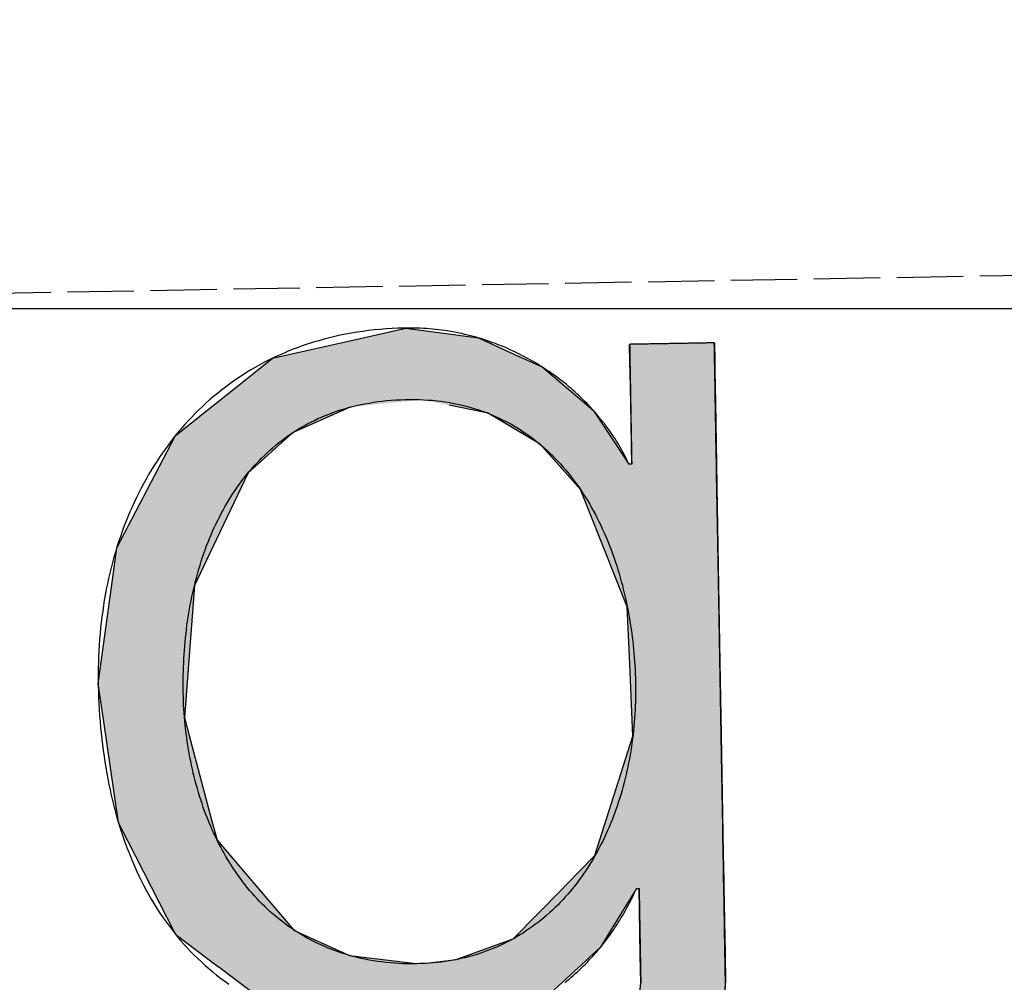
# Model space of a CAD drawing. Extents: x 562 to 7231, y 5667 to 12126.
# Tile 29 of 69: x 3571 to 3646, y 8065 to 8138. Entities that reach past the tile are written whole.
import ezdxf

# ---------------------------------------------------------------- set-up
doc = ezdxf.new("R2010")
doc.units = 0
doc.linetypes.add('GEN3', pattern=[6.25, 5, -1.25])
doc.layers.get('0').update_dxf_attribs({"linetype": 'CONTINUOUS'})
for name, color, linetype in [('3', 6, 'GEN3'), ('5', 3, 'CONTINUOUS'), ('LOGO', 7, 'CONTINUOUS')]:
    doc.layers.add(name, color=color, linetype=linetype)

# ---------------------------------------------------------------- blocks, each defined once
blk = doc.blocks.new('*U48')
at = {"layer": 'LOGO', "color": 30, "linetype": 'CONTINUOUS'}
for p, q in [((70.736, 7.654), (71.316, 7.774)), ((71.316, 7.774), (72.103, 7.654)), ((69.862, 7.472), (70.736, 7.654)), ((72.103, 7.654), (72.485, 7.472)), ((73.747, 7.351), (73.747, 7.555)), ((74.669, 7.555), (74.669, 7.351)), ((69.672, 7.326), (69.862, 7.472)), ((72.485, 7.472), (72.791, 7.326)), ((69.239, 6.993), (69.672, 7.326)), ((72.791, 7.326), (73.169, 6.993)), ((73.747, 7.256), (73.747, 7.351)), ((74.669, 7.351), (74.669, 7.256)), ((73.747, 6.903), (73.747, 7.256)), ((74.669, 7.256), (74.669, 6.903)), ((69.153, 6.928), (69.239, 6.993)), ((73.169, 6.993), (73.244, 6.928)), ((68.806, 6.661), (69.153, 6.928)), ((70.704, 6.928), (70.07, 6.661)), ((72.161, 6.842), (71.772, 6.928)), ((73.244, 6.928), (73.342, 6.842)), ((73.747, 6.47), (73.747, 6.903)), ((74.669, 6.903), (74.669, 6.47)), ((72.187, 6.836), (72.161, 6.842)), ((72.754, 6.486), (72.187, 6.836)), ((73.342, 6.842), (73.346, 6.836)), ((73.346, 6.836), (73.568, 6.486)), ((68.562, 6.23), (68.792, 6.651)), ((68.792, 6.651), (68.806, 6.661)), ((70.058, 6.651), (69.574, 6.23)), ((70.07, 6.661), (70.058, 6.651)), ((72.956, 6.252), (72.754, 6.486)), ((73.568, 6.486), (73.717, 6.252)), ((73.747, 6.455), (73.747, 6.47)), ((73.747, 6.252), (73.747, 6.455)), ((74.669, 6.47), (74.669, 6.455)), ((74.669, 6.455), (74.669, 6.252)), ((68.131, 5.44), (68.562, 6.23)), ((69.574, 6.23), (69.18, 5.44)), ((73.185, 5.986), (72.956, 6.252)), ((74.669, 6.252), (74.669, 5.986)), ((73.672, 4.703), (73.185, 5.986)), ((74.669, 5.986), (74.669, 4.703)), ((68.065, 5.015), (68.131, 5.44)), ((69.18, 5.44), (68.969, 5.015)), ((67.904, 3.968), (68.065, 5.015)), ((68.969, 5.015), (68.872, 3.968)), ((73.687, 4.085), (73.672, 4.703)), ((74.669, 4.703), (74.669, 4.085)), ((73.708, 3.295), (73.687, 4.085)), ((74.669, 4.085), (74.669, 3.295)), ((67.954, 3.58), (67.904, 3.968)), ((68.872, 3.968), (68.836, 3.58)), ((68.098, 2.453), (67.954, 3.58)), ((68.836, 3.58), (69.115, 2.453)), ((73.273, 2.006), (73.708, 3.295)), ((74.669, 3.295), (74.669, 2.006)), ((68.2, 2.246), (68.098, 2.453)), ((69.115, 2.453), (69.167, 2.246)), ((68.688, 1.253), (68.2, 2.246)), ((69.167, 2.246), (69.986, 1.253)), ((72.961, 1.699), (73.273, 2.006)), ((74.669, 2.006), (74.669, 1.699)), ((72.369, 1.116), (72.901, 1.639)), ((72.901, 1.639), (72.961, 1.699)), ((73.717, 1.639), (73.384, 1.116)), ((73.747, 0.913), (73.747, 1.639)), ((74.669, 1.699), (74.669, 1.639)), ((74.669, 1.639), (74.669, 0.913)), ((68.704, 1.22), (68.688, 1.253)), ((69.029, 0.966), (68.704, 1.22)), ((69.986, 1.253), (70.054, 1.22)), ((70.054, 1.22), (70.586, 0.966)), ((72.054, 1.008), (72.369, 1.116)), ((73.384, 1.116), (73.315, 1.008)), ((69.159, 0.865), (69.029, 0.966)), ((70.586, 0.966), (71.308, 0.865)), ((71.744, 0.901), (72.054, 1.008)), ((73.315, 1.008), (73.195, 0.901)), ((69.16, 0.864), (69.159, 0.865)), ((69.602, 0.518), (69.16, 0.864)), ((71.39, 0.865), (71.744, 0.901)), ((73.153, 0.864), (72.764, 0.518)), ((73.154, 0.865), (73.153, 0.864)), ((73.195, 0.901), (73.154, 0.865)), ((73.747, 0.615), (73.747, 0.913)), ((74.669, 0.913), (74.669, 0.615)), ((73.606, -0.61), (73.747, 0.615)), ((74.669, 0.615), (74.522, -0.61)), ((69.764, 0.391), (69.602, 0.518)), ((72.764, 0.518), (72.494, 0.391)), ((70.739, 0.2), (69.764, 0.391)), ((72.494, 0.391), (72.088, 0.2)), ((71.316, 0.087), (70.739, 0.2)), ((72.088, 0.2), (71.316, 0.087)), ((73.462, -0.904), (73.606, -0.61)), ((74.522, -0.61), (74.486, -0.904)), ((68.409, -1.438), (68.183, -0.733)), ((69.105, -0.733), (69.393, -1.438)), ((73.168, -1.505), (73.462, -0.904)), ((74.486, -0.904), (74.186, -1.505)), ((68.516, -1.769), (68.409, -1.438)), ((69.393, -1.438), (69.755, -1.769)), ((72.422, -2.047), (73.168, -1.505)), ((74.186, -1.505), (73.915, -2.047)), ((68.652, -1.904), (68.516, -1.769)), ((69.755, -1.769), (69.903, -1.904)), ((68.992, -2.24), (68.652, -1.904)), ((69.903, -1.904), (71.316, -2.24)), ((71.316, -2.24), (72.412, -2.054)), ((72.412, -2.054), (72.422, -2.047)), ((73.904, -2.054), (73.636, -2.24)), ((73.915, -2.047), (73.904, -2.054)), ((69.233, -2.479), (68.992, -2.24)), ((73.636, -2.24), (73.295, -2.479)), ((69.922, -2.766), (69.233, -2.479)), ((73.295, -2.479), (72.881, -2.766)), ((70.208, -2.886), (69.922, -2.766)), ((72.881, -2.766), (72.131, -2.886)), ((71.316, -3.017), (70.208, -2.886)), ((72.131, -2.886), (71.316, -3.017))]:
    blk.add_line(p, q, dxfattribs=at)
at = {"layer": 'LOGO', "color": 30, "linetype": 'CONTINUOUS', "extrusion": (0, 0, -1)}
for points in [[(-71.316, 7.774), (-72.103, 7.654), (-70.736, 7.654)], [(-70.736, 7.654), (-72.485, 7.472), (-69.862, 7.472)], [(-70.736, 7.654), (-72.103, 7.654), (-72.485, 7.472)], [(-73.747, 7.555), (-74.669, 7.351), (-73.747, 7.351)], [(-73.747, 7.555), (-74.669, 7.555), (-74.669, 7.351)], [(-69.862, 7.472), (-72.791, 7.326), (-69.672, 7.326)], [(-69.862, 7.472), (-72.485, 7.472), (-72.791, 7.326)], [(-69.672, 7.326), (-73.169, 6.993), (-69.239, 6.993)], [(-69.672, 7.326), (-72.791, 7.326), (-73.169, 6.993)], [(-73.747, 7.351), (-74.669, 7.256), (-73.747, 7.256)], [(-73.747, 7.351), (-74.669, 7.351), (-74.669, 7.256)], [(-73.747, 7.256), (-74.669, 6.903), (-73.747, 6.903)], [(-73.747, 7.256), (-74.669, 7.256), (-74.669, 6.903)], [(-69.239, 6.993), (-70.704, 6.928), (-69.153, 6.928)], [(-69.239, 6.993), (-71.476, 6.993), (-70.704, 6.928)], [(-71.476, 6.993), (-73.244, 6.928), (-71.772, 6.928)], [(-71.476, 6.993), (-73.169, 6.993), (-73.244, 6.928)], [(-69.153, 6.928), (-70.07, 6.661), (-68.806, 6.661)], [(-69.153, 6.928), (-70.704, 6.928), (-70.07, 6.661)], [(-71.772, 6.928), (-73.342, 6.842), (-72.161, 6.842)], [(-71.772, 6.928), (-73.244, 6.928), (-73.342, 6.842)], [(-73.747, 6.903), (-74.669, 6.47), (-73.747, 6.47)], [(-73.747, 6.903), (-74.669, 6.903), (-74.669, 6.47)], [(-72.161, 6.842), (-73.346, 6.836), (-72.187, 6.836)], [(-72.161, 6.842), (-73.342, 6.842), (-73.346, 6.836)], [(-72.187, 6.836), (-73.568, 6.486), (-72.754, 6.486)], [(-72.187, 6.836), (-73.346, 6.836), (-73.568, 6.486)], [(-68.792, 6.651), (-69.574, 6.23), (-68.562, 6.23)], [(-68.806, 6.661), (-70.058, 6.651), (-68.792, 6.651)], [(-68.792, 6.651), (-70.058, 6.651), (-69.574, 6.23)], [(-68.806, 6.661), (-70.07, 6.661), (-70.058, 6.651)], [(-72.754, 6.486), (-73.717, 6.252), (-72.956, 6.252)], [(-72.754, 6.486), (-73.568, 6.486), (-73.717, 6.252)], [(-73.747, 6.47), (-74.669, 6.455), (-73.747, 6.455)], [(-73.747, 6.47), (-74.669, 6.47), (-74.669, 6.455)], [(-73.747, 6.455), (-74.669, 6.252), (-73.747, 6.252)], [(-73.747, 6.455), (-74.669, 6.455), (-74.669, 6.252)], [(-68.562, 6.23), (-69.18, 5.44), (-68.131, 5.44)], [(-68.562, 6.23), (-69.574, 6.23), (-69.18, 5.44)], [(-72.956, 6.252), (-74.669, 5.986), (-73.185, 5.986)], [(-72.956, 6.252), (-74.669, 6.252), (-74.669, 5.986)], [(-73.185, 5.986), (-74.669, 4.703), (-73.672, 4.703)], [(-73.185, 5.986), (-74.669, 5.986), (-74.669, 4.703)], [(-68.131, 5.44), (-68.969, 5.015), (-68.065, 5.015)], [(-68.131, 5.44), (-69.18, 5.44), (-68.969, 5.015)], [(-68.065, 5.015), (-68.872, 3.968), (-67.904, 3.968)], [(-68.065, 5.015), (-68.969, 5.015), (-68.872, 3.968)], [(-73.672, 4.703), (-74.669, 4.085), (-73.687, 4.085)], [(-73.672, 4.703), (-74.669, 4.703), (-74.669, 4.085)], [(-73.687, 4.085), (-74.669, 3.295), (-73.708, 3.295)], [(-73.687, 4.085), (-74.669, 4.085), (-74.669, 3.295)], [(-67.904, 3.968), (-68.836, 3.58), (-67.954, 3.58)], [(-67.904, 3.968), (-68.872, 3.968), (-68.836, 3.58)], [(-67.954, 3.58), (-69.115, 2.453), (-68.098, 2.453)], [(-67.954, 3.58), (-68.836, 3.58), (-69.115, 2.453)], [(-73.708, 3.295), (-74.669, 2.006), (-73.273, 2.006)], [(-73.708, 3.295), (-74.669, 3.295), (-74.669, 2.006)], [(-68.098, 2.453), (-69.167, 2.246), (-68.2, 2.246)], [(-68.098, 2.453), (-69.115, 2.453), (-69.167, 2.246)], [(-68.2, 2.246), (-69.986, 1.253), (-68.688, 1.253)], [(-68.2, 2.246), (-69.167, 2.246), (-69.986, 1.253)], [(-73.273, 2.006), (-74.669, 1.699), (-72.961, 1.699)], [(-73.273, 2.006), (-74.669, 2.006), (-74.669, 1.699)], [(-72.901, 1.639), (-73.384, 1.116), (-72.369, 1.116)], [(-72.961, 1.699), (-74.669, 1.639), (-72.901, 1.639)], [(-72.901, 1.639), (-73.717, 1.639), (-73.384, 1.116)], [(-72.961, 1.699), (-74.669, 1.699), (-74.669, 1.639)], [(-73.747, 1.639), (-74.669, 0.913), (-73.747, 0.913)], [(-73.747, 1.639), (-74.669, 1.639), (-74.669, 0.913)], [(-68.688, 1.253), (-70.054, 1.22), (-68.704, 1.22)], [(-68.688, 1.253), (-69.986, 1.253), (-70.054, 1.22)], [(-68.704, 1.22), (-70.586, 0.966), (-69.029, 0.966)], [(-68.704, 1.22), (-70.054, 1.22), (-70.586, 0.966)], [(-72.369, 1.116), (-73.315, 1.008), (-72.054, 1.008)], [(-72.369, 1.116), (-73.384, 1.116), (-73.315, 1.008)], [(-69.029, 0.966), (-71.308, 0.865), (-69.159, 0.865)], [(-69.029, 0.966), (-70.586, 0.966), (-71.308, 0.865)], [(-72.054, 1.008), (-73.195, 0.901), (-71.744, 0.901)], [(-72.054, 1.008), (-73.315, 1.008), (-73.195, 0.901)], [(-69.159, 0.865), (-71.316, 0.864), (-69.16, 0.864)], [(-69.159, 0.865), (-71.308, 0.865), (-71.316, 0.864)], [(-69.16, 0.864), (-72.764, 0.518), (-69.602, 0.518)], [(-69.16, 0.864), (-73.153, 0.864), (-72.764, 0.518)], [(-71.39, 0.865), (-73.153, 0.864), (-71.316, 0.864)], [(-71.744, 0.901), (-73.154, 0.865), (-71.39, 0.865)], [(-71.39, 0.865), (-73.154, 0.865), (-73.153, 0.864)], [(-71.744, 0.901), (-73.195, 0.901), (-73.154, 0.865)], [(-73.747, 0.913), (-74.669, 0.615), (-73.747, 0.615)], [(-73.747, 0.913), (-74.669, 0.913), (-74.669, 0.615)], [(-73.747, 0.615), (-74.522, -0.61), (-73.606, -0.61)], [(-73.747, 0.615), (-74.669, 0.615), (-74.522, -0.61)], [(-69.602, 0.518), (-72.494, 0.391), (-69.764, 0.391)], [(-69.602, 0.518), (-72.764, 0.518), (-72.494, 0.391)], [(-69.764, 0.391), (-72.088, 0.2), (-70.739, 0.2)], [(-69.764, 0.391), (-72.494, 0.391), (-72.088, 0.2)], [(-70.739, 0.2), (-72.088, 0.2), (-71.316, 0.087)], [(-73.606, -0.61), (-74.486, -0.904), (-73.462, -0.904)], [(-73.606, -0.61), (-74.522, -0.61), (-74.486, -0.904)], [(-68.183, -0.733), (-69.393, -1.438), (-68.409, -1.438)], [(-68.183, -0.733), (-69.105, -0.733), (-69.393, -1.438)], [(-73.462, -0.904), (-74.186, -1.505), (-73.168, -1.505)], [(-73.462, -0.904), (-74.486, -0.904), (-74.186, -1.505)], [(-68.409, -1.438), (-69.755, -1.769), (-68.516, -1.769)], [(-68.409, -1.438), (-69.393, -1.438), (-69.755, -1.769)], [(-73.168, -1.505), (-73.915, -2.047), (-72.422, -2.047)], [(-73.168, -1.505), (-74.186, -1.505), (-73.915, -2.047)], [(-68.516, -1.769), (-69.903, -1.904), (-68.652, -1.904)], [(-68.516, -1.769), (-69.755, -1.769), (-69.903, -1.904)], [(-68.652, -1.904), (-71.316, -2.24), (-68.992, -2.24)], [(-68.652, -1.904), (-69.903, -1.904), (-71.316, -2.24)], [(-72.412, -2.054), (-73.636, -2.24), (-71.316, -2.24)], [(-72.422, -2.047), (-73.904, -2.054), (-72.412, -2.054)], [(-72.412, -2.054), (-73.904, -2.054), (-73.636, -2.24)], [(-72.422, -2.047), (-73.915, -2.047), (-73.904, -2.054)], [(-68.992, -2.24), (-73.295, -2.479), (-69.233, -2.479)], [(-68.992, -2.24), (-73.636, -2.24), (-73.295, -2.479)], [(-69.233, -2.479), (-72.881, -2.766), (-69.922, -2.766)], [(-69.233, -2.479), (-73.295, -2.479), (-72.881, -2.766)], [(-69.922, -2.766), (-72.131, -2.886), (-70.208, -2.886)], [(-69.922, -2.766), (-72.881, -2.766), (-72.131, -2.886)], [(-70.208, -2.886), (-72.131, -2.886), (-71.316, -3.017)]]:
    blk.add_solid(points, dxfattribs=at)
blk = doc.blocks.new('KLAUS')
at = {"layer": 'LOGO'}
for points in [[(74.668, 7.555, 0), (74.668, 7.555, 0), (74.667, 7.555, 0), (74.666, 7.555, 0), (74.664, 7.555, 0), (74.662, 7.555, 0), (74.659, 7.555, 0), (74.655, 7.555, 0), (74.651, 7.555, 0), (74.647, 7.555, 0), (74.642, 7.555, 0), (74.636, 7.555, 0), (74.63, 7.555, 0), (74.624, 7.555, 0), (74.617, 7.555, 0), (74.61, 7.555, 0), (74.603, 7.555, 0), (74.595, 7.555, 0), (74.587, 7.555, 0), (74.578, 7.555, 0), (74.569, 7.555, 0), (74.559, 7.555, 0), (74.55, 7.555, 0), (74.54, 7.555, 0), (74.529, 7.555, 0), (74.519, 7.555, 0), (74.508, 7.555, 0), (74.497, 7.555, 0), (74.486, 7.555, 0), (74.474, 7.555, 0), (74.462, 7.555, 0), (74.45, 7.555, 0), (74.438, 7.555, 0), (74.425, 7.555, 0), (74.412, 7.555, 0), (74.399, 7.555, 0), (74.386, 7.555, 0), (74.373, 7.555, 0), (74.36, 7.555, 0), (74.346, 7.555, 0), (74.333, 7.555, 0), (74.319, 7.555, 0), (74.305, 7.555, 0), (74.291, 7.555, 0), (74.278, 7.555, 0), (74.263, 7.555, 0), (74.249, 7.555, 0), (74.235, 7.555, 0), (74.221, 7.555, 0), (74.207, 7.555, 0), (74.193, 7.555, 0), (74.179, 7.555, 0), (74.165, 7.555, 0), (74.151, 7.555, 0), (74.137, 7.555, 0), (74.123, 7.555, 0), (74.109, 7.555, 0), (74.095, 7.555, 0), (74.082, 7.555, 0), (74.068, 7.555, 0), (74.054, 7.555, 0), (74.041, 7.555, 0), (74.028, 7.555, 0), (74.015, 7.555, 0), (74.002, 7.555, 0), (73.989, 7.555, 0), (73.977, 7.555, 0), (73.965, 7.555, 0), (73.952, 7.555, 0), (73.941, 7.555, 0), (73.929, 7.555, 0), (73.918, 7.555, 0), (73.906, 7.555, 0), (73.895, 7.555, 0), (73.885, 7.555, 0), (73.875, 7.555, 0), (73.865, 7.555, 0), (73.855, 7.555, 0), (73.846, 7.555, 0), (73.837, 7.555, 0), (73.828, 7.555, 0), (73.82, 7.555, 0), (73.812, 7.555, 0), (73.804, 7.555, 0), (73.797, 7.555, 0), (73.791, 7.555, 0), (73.784, 7.555, 0), (73.778, 7.555, 0), (73.773, 7.555, 0), (73.768, 7.555, 0), (73.764, 7.555, 0), (73.76, 7.555, 0), (73.756, 7.555, 0), (73.753, 7.555, 0), (73.751, 7.555, 0), (73.749, 7.555, 0), (73.748, 7.555, 0), (73.747, 7.555, 0), (73.747, 7.555, 0), (73.747, 7.554, 0), (73.747, 7.553, 0), (73.747, 7.551, 0), (73.747, 7.548, 0), (73.747, 7.545, 0), (73.747, 7.54, 0), (73.747, 7.535, 0), (73.747, 7.53, 0), (73.747, 7.523, 0), (73.747, 7.516, 0), (73.747, 7.509, 0), (73.747, 7.5, 0), (73.747, 7.491, 0), (73.747, 7.482, 0), (73.747, 7.472, 0), (73.747, 7.461, 0), (73.747, 7.45, 0), (73.747, 7.438, 0), (73.747, 7.426, 0), (73.747, 7.413, 0), (73.747, 7.4, 0), (73.747, 7.386, 0), (73.747, 7.372, 0), (73.747, 7.357, 0), (73.747, 7.342, 0), (73.747, 7.327, 0), (73.747, 7.311, 0), (73.747, 7.295, 0), (73.747, 7.279, 0), (73.747, 7.262, 0), (73.747, 7.245, 0), (73.747, 7.227, 0), (73.747, 7.209, 0), (73.747, 7.191, 0), (73.747, 7.173, 0), (73.747, 7.155, 0), (73.747, 7.136, 0), (73.747, 7.117, 0), (73.747, 7.098, 0), (73.747, 7.079, 0), (73.747, 7.06, 0), (73.747, 7.04, 0), (73.747, 7.02, 0), (73.747, 7.001, 0), (73.747, 6.981, 0), (73.747, 6.961, 0), (73.747, 6.941, 0), (73.747, 6.921, 0), (73.747, 6.901, 0), (73.747, 6.881, 0), (73.747, 6.861, 0), (73.747, 6.842, 0), (73.747, 6.822, 0), (73.747, 6.802, 0), (73.747, 6.782, 0), (73.747, 6.763, 0), (73.747, 6.743, 0), (73.747, 6.724, 0), (73.747, 6.705, 0), (73.747, 6.686, 0), (73.747, 6.667, 0), (73.747, 6.648, 0), (73.747, 6.63, 0), (73.747, 6.612, 0), (73.747, 6.594, 0), (73.747, 6.576, 0), (73.747, 6.559, 0), (73.747, 6.541, 0), (73.747, 6.525, 0), (73.747, 6.508, 0), (73.747, 6.492, 0), (73.747, 6.477, 0), (73.747, 6.461, 0), (73.747, 6.446, 0), (73.747, 6.432, 0), (73.747, 6.418, 0), (73.747, 6.404, 0), (73.747, 6.391, 0), (73.747, 6.378, 0), (73.747, 6.366, 0), (73.747, 6.354, 0), (73.747, 6.343, 0), (73.747, 6.333, 0), (73.747, 6.323, 0), (73.747, 6.313, 0), (73.747, 6.305, 0), (73.747, 6.296, 0), (73.747, 6.289, 0), (73.747, 6.282, 0), (73.747, 6.276, 0), (73.747, 6.27, 0), (73.747, 6.265, 0), (73.747, 6.261, 0), (73.747, 6.258, 0), (73.747, 6.255, 0), (73.747, 6.253, 0), (73.747, 6.252, 0), (73.747, 6.252, 0), (73.747, 6.252, 0), (73.747, 6.252, 0), (73.746, 6.252, 0), (73.746, 6.252, 0), (73.746, 6.252, 0), (73.746, 6.252, 0), (73.746, 6.252, 0), (73.746, 6.252, 0), (73.746, 6.252, 0), (73.746, 6.252, 0), (73.746, 6.252, 0), (73.745, 6.252, 0), (73.745, 6.252, 0), (73.745, 6.252, 0), (73.745, 6.252, 0), (73.744, 6.252, 0), (73.744, 6.252, 0), (73.744, 6.252, 0), (73.744, 6.252, 0), (73.743, 6.252, 0), (73.743, 6.252, 0), (73.743, 6.252, 0), (73.742, 6.252, 0), (73.742, 6.252, 0), (73.742, 6.252, 0), (73.741, 6.252, 0), (73.741, 6.252, 0), (73.741, 6.252, 0), (73.74, 6.252, 0), (73.74, 6.252, 0), (73.74, 6.252, 0), (73.739, 6.252, 0), (73.739, 6.252, 0), (73.738, 6.252, 0), (73.738, 6.252, 0), (73.737, 6.252, 0), (73.737, 6.252, 0), (73.737, 6.252, 0), (73.736, 6.252, 0), (73.736, 6.252, 0), (73.735, 6.252, 0), (73.735, 6.252, 0), (73.734, 6.252, 0), (73.734, 6.252, 0), (73.734, 6.252, 0), (73.733, 6.252, 0), (73.733, 6.252, 0), (73.732, 6.252, 0), (73.732, 6.252, 0), (73.731, 6.252, 0), (73.731, 6.252, 0), (73.73, 6.252, 0), (73.73, 6.252, 0), (73.729, 6.252, 0), (73.729, 6.252, 0), (73.729, 6.252, 0), (73.728, 6.252, 0), (73.728, 6.252, 0), (73.727, 6.252, 0), (73.727, 6.252, 0), (73.726, 6.252, 0), (73.726, 6.252, 0), (73.725, 6.252, 0), (73.725, 6.252, 0), (73.725, 6.252, 0), (73.724, 6.252, 0), (73.724, 6.252, 0), (73.724, 6.252, 0), (73.723, 6.252, 0), (73.723, 6.252, 0), (73.722, 6.252, 0), (73.722, 6.252, 0), (73.722, 6.252, 0), (73.721, 6.252, 0), (73.721, 6.252, 0), (73.721, 6.252, 0), (73.72, 6.252, 0), (73.72, 6.252, 0), (73.72, 6.252, 0), (73.719, 6.252, 0), (73.719, 6.252, 0), (73.719, 6.252, 0), (73.719, 6.252, 0), (73.719, 6.252, 0), (73.718, 6.252, 0), (73.718, 6.252, 0), (73.718, 6.252, 0), (73.718, 6.252, 0), (73.718, 6.252, 0), (73.718, 6.252, 0), (73.717, 6.252, 0), (73.717, 6.252, 0), (73.717, 6.252, 0), (73.717, 6.252, 0), (73.717, 6.252, 0), (73.717, 6.252, 0), (73.717, 6.252, 0), (73.715, 6.257, 0), (73.703, 6.282, 0), (73.692, 6.307, 0), (73.679, 6.333, 0), (73.667, 6.358, 0), (73.654, 6.383, 0), (73.641, 6.408, 0), (73.627, 6.433, 0), (73.614, 6.458, 0), (73.599, 6.482, 0), (73.585, 6.507, 0), (73.57, 6.531, 0), (73.555, 6.555, 0), (73.539, 6.58, 0), (73.523, 6.604, 0), (73.507, 6.627, 0), (73.491, 6.651, 0), (73.474, 6.675, 0), (73.457, 6.698, 0), (73.439, 6.721, 0), (73.421, 6.744, 0), (73.403, 6.767, 0), (73.385, 6.79, 0), (73.367, 6.813, 0), (73.347, 6.835, 0), (73.328, 6.857, 0), (73.309, 6.879, 0), (73.289, 6.901, 0), (73.269, 6.923, 0), (73.249, 6.944, 0), (73.228, 6.966, 0), (73.207, 6.987, 0), (73.186, 7.008, 0), (73.164, 7.029, 0), (73.142, 7.049, 0), (73.12, 7.069, 0), (73.098, 7.089, 0), (73.076, 7.109, 0), (73.053, 7.129, 0), (73.03, 7.148, 0), (73.006, 7.168, 0), (72.983, 7.187, 0), (72.959, 7.205, 0), (72.935, 7.224, 0), (72.911, 7.242, 0), (72.886, 7.26, 0), (72.861, 7.278, 0), (72.836, 7.295, 0), (72.811, 7.313, 0), (72.785, 7.33, 0), (72.76, 7.346, 0), (72.734, 7.363, 0), (72.708, 7.379, 0), (72.681, 7.395, 0), (72.654, 7.411, 0), (72.628, 7.426, 0), (72.601, 7.441, 0), (72.573, 7.456, 0), (72.546, 7.471, 0), (72.518, 7.485, 0), (72.49, 7.499, 0), (72.462, 7.512, 0), (72.434, 7.526, 0), (72.406, 7.539, 0), (72.377, 7.551, 0), (72.348, 7.564, 0), (72.319, 7.576, 0), (72.29, 7.588, 0), (72.26, 7.599, 0), (72.231, 7.61, 0), (72.201, 7.621, 0), (72.171, 7.631, 0), (72.141, 7.642, 0), (72.111, 7.651, 0), (72.081, 7.661, 0), (72.05, 7.67, 0), (72.019, 7.679, 0), (71.988, 7.687, 0), (71.957, 7.695, 0), (71.926, 7.703, 0), (71.895, 7.71, 0), (71.863, 7.717, 0), (71.831, 7.723, 0), (71.8, 7.729, 0), (71.768, 7.735, 0), (71.736, 7.741, 0), (71.703, 7.746, 0), (71.671, 7.75, 0), (71.639, 7.755, 0), (71.606, 7.758, 0), (71.573, 7.762, 0), (71.54, 7.765, 0), (71.507, 7.767, 0), (71.474, 7.77, 0), (71.441, 7.771, 0), (71.408, 7.773, 0), (71.374, 7.774, 0), (71.341, 7.774, 0), (71.299, 7.774, 0), (71.233, 7.774, 0), (71.167, 7.772, 0), (71.102, 7.769, 0), (71.037, 7.765, 0), (70.973, 7.76, 0), (70.91, 7.754, 0), (70.847, 7.747, 0), (70.785, 7.739, 0), (70.723, 7.729, 0), (70.662, 7.719, 0), (70.602, 7.708, 0), (70.542, 7.696, 0), (70.483, 7.683, 0), (70.425, 7.669, 0), (70.367, 7.654, 0), (70.31, 7.638, 0), (70.253, 7.621, 0), (70.197, 7.603, 0), (70.142, 7.585, 0), (70.087, 7.565, 0), (70.033, 7.545, 0), (69.98, 7.523, 0), (69.927, 7.501, 0), (69.875, 7.478, 0), (69.823, 7.454, 0), (69.772, 7.429, 0), (69.722, 7.403, 0), (69.672, 7.376, 0), (69.623, 7.349, 0), (69.575, 7.321, 0), (69.527, 7.291, 0), (69.48, 7.262, 0), (69.434, 7.231, 0), (69.388, 7.199, 0), (69.343, 7.167, 0), (69.299, 7.134, 0), (69.255, 7.1, 0), (69.212, 7.066, 0), (69.169, 7.031, 0), (69.128, 6.995, 0), (69.087, 6.958, 0), (69.046, 6.92, 0), (69.006, 6.882, 0), (68.967, 6.843, 0), (68.929, 6.804, 0), (68.891, 6.763, 0), (68.854, 6.723, 0), (68.818, 6.681, 0), (68.782, 6.639, 0), (68.747, 6.596, 0), (68.713, 6.552, 0), (68.679, 6.508, 0), (68.646, 6.463, 0), (68.614, 6.418, 0), (68.582, 6.372, 0), (68.551, 6.325, 0), (68.521, 6.278, 0), (68.492, 6.231, 0), (68.463, 6.182, 0), (68.435, 6.133, 0), (68.407, 6.084, 0), (68.381, 6.034, 0), (68.355, 5.983, 0), (68.33, 5.932, 0), (68.305, 5.881, 0), (68.281, 5.829, 0), (68.258, 5.776, 0), (68.236, 5.723, 0), (68.214, 5.67, 0), (68.193, 5.616, 0), (68.173, 5.561, 0), (68.153, 5.506, 0), (68.134, 5.451, 0), (68.116, 5.395, 0), (68.099, 5.339, 0), (68.082, 5.282, 0), (68.066, 5.225, 0), (68.051, 5.168, 0), (68.037, 5.11, 0), (68.023, 5.052, 0), (68.01, 4.993, 0), (67.998, 4.934, 0), (67.986, 4.875, 0), (67.976, 4.815, 0), (67.966, 4.755, 0), (67.957, 4.695, 0), (67.948, 4.634, 0), (67.94, 4.573, 0), (67.933, 4.512, 0), (67.927, 4.45, 0), (67.921, 4.388, 0), (67.917, 4.326, 0), (67.913, 4.264, 0), (67.91, 4.201, 0), (67.907, 4.138, 0), (67.906, 4.075, 0), (67.905, 4.011, 0), (67.904, 3.947, 0), (67.905, 3.881, 0), (67.906, 3.816, 0), (67.908, 3.751, 0), (67.91, 3.686, 0), (67.913, 3.621, 0), (67.917, 3.557, 0), (67.921, 3.493, 0), (67.926, 3.43, 0), (67.932, 3.366, 0), (67.938, 3.303, 0), (67.945, 3.241, 0), (67.953, 3.179, 0), (67.961, 3.117, 0), (67.969, 3.055, 0), (67.979, 2.994, 0), (67.989, 2.933, 0), (68, 2.873, 0), (68.012, 2.813, 0), (68.024, 2.754, 0), (68.037, 2.695, 0), (68.05, 2.636, 0), (68.064, 2.578, 0), (68.079, 2.52, 0), (68.095, 2.463, 0), (68.111, 2.406, 0), (68.128, 2.35, 0), (68.146, 2.294, 0), (68.164, 2.239, 0), (68.183, 2.184, 0), (68.203, 2.13, 0), (68.224, 2.076, 0), (68.245, 2.023, 0), (68.267, 1.97, 0), (68.289, 1.918, 0), (68.313, 1.866, 0), (68.337, 1.815, 0), (68.361, 1.764, 0), (68.387, 1.715, 0), (68.413, 1.665, 0), (68.44, 1.616, 0), (68.468, 1.568, 0), (68.496, 1.521, 0), (68.525, 1.474, 0), (68.555, 1.427, 0), (68.586, 1.382, 0), (68.617, 1.337, 0), (68.649, 1.292, 0), (68.682, 1.249, 0), (68.716, 1.206, 0), (68.75, 1.163, 0), (68.785, 1.122, 0), (68.821, 1.081, 0), (68.858, 1.04, 0), (68.895, 1.001, 0), (68.934, 0.962, 0), (68.973, 0.924, 0), (69.012, 0.886, 0), (69.053, 0.85, 0), (69.094, 0.814, 0), (69.136, 0.779, 0), (69.179, 0.744, 0), (69.223, 0.711, 0), (69.267, 0.678, 0)], [(72.921, 0.63, 0), (72.945, 0.649, 0), (72.968, 0.668, 0), (72.992, 0.687, 0), (73.015, 0.707, 0), (73.037, 0.726, 0), (73.06, 0.746, 0), (73.083, 0.767, 0), (73.105, 0.787, 0), (73.127, 0.808, 0), (73.148, 0.829, 0), (73.17, 0.85, 0), (73.191, 0.872, 0), (73.212, 0.894, 0), (73.233, 0.916, 0), (73.254, 0.938, 0), (73.274, 0.96, 0), (73.294, 0.983, 0), (73.314, 1.006, 0), (73.333, 1.029, 0), (73.352, 1.053, 0), (73.371, 1.076, 0), (73.39, 1.1, 0), (73.409, 1.124, 0), (73.427, 1.149, 0), (73.445, 1.173, 0), (73.463, 1.198, 0), (73.48, 1.223, 0), (73.498, 1.249, 0), (73.514, 1.274, 0), (73.531, 1.3, 0), (73.547, 1.326, 0), (73.564, 1.352, 0), (73.579, 1.378, 0), (73.595, 1.404, 0), (73.61, 1.431, 0), (73.625, 1.458, 0), (73.64, 1.485, 0), (73.655, 1.512, 0), (73.669, 1.54, 0), (73.683, 1.568, 0), (73.696, 1.596, 0), (73.71, 1.624, 0), (73.717, 1.639, 0), (73.717, 1.639, 0), (73.717, 1.639, 0), (73.717, 1.639, 0), (73.717, 1.639, 0), (73.717, 1.639, 0), (73.717, 1.639, 0), (73.718, 1.639, 0), (73.718, 1.639, 0), (73.718, 1.639, 0), (73.718, 1.639, 0), (73.718, 1.639, 0), (73.718, 1.639, 0), (73.719, 1.639, 0), (73.719, 1.639, 0), (73.719, 1.639, 0), (73.719, 1.639, 0), (73.719, 1.639, 0), (73.72, 1.639, 0), (73.72, 1.639, 0), (73.72, 1.639, 0), (73.721, 1.639, 0), (73.721, 1.639, 0), (73.721, 1.639, 0), (73.722, 1.639, 0), (73.722, 1.639, 0), (73.722, 1.639, 0), (73.723, 1.639, 0), (73.723, 1.639, 0), (73.723, 1.639, 0), (73.724, 1.639, 0), (73.724, 1.639, 0), (73.725, 1.639, 0), (73.725, 1.639, 0), (73.725, 1.639, 0), (73.726, 1.639, 0), (73.726, 1.639, 0), (73.727, 1.639, 0), (73.727, 1.639, 0), (73.728, 1.639, 0), (73.728, 1.639, 0), (73.728, 1.639, 0), (73.729, 1.639, 0), (73.729, 1.639, 0), (73.73, 1.639, 0), (73.73, 1.639, 0), (73.731, 1.639, 0), (73.731, 1.639, 0), (73.731, 1.639, 0), (73.732, 1.639, 0), (73.732, 1.639, 0), (73.733, 1.639, 0), (73.733, 1.639, 0), (73.734, 1.639, 0), (73.734, 1.639, 0), (73.735, 1.639, 0), (73.735, 1.639, 0), (73.736, 1.639, 0), (73.736, 1.639, 0), (73.737, 1.639, 0), (73.737, 1.639, 0), (73.737, 1.639, 0), (73.738, 1.639, 0), (73.738, 1.639, 0), (73.739, 1.639, 0), (73.739, 1.639, 0), (73.739, 1.639, 0), (73.74, 1.639, 0), (73.74, 1.639, 0), (73.74, 1.639, 0), (73.741, 1.639, 0), (73.741, 1.639, 0), (73.742, 1.639, 0), (73.742, 1.639, 0), (73.742, 1.639, 0), (73.743, 1.639, 0), (73.743, 1.639, 0), (73.743, 1.639, 0), (73.743, 1.639, 0), (73.744, 1.639, 0), (73.744, 1.639, 0), (73.744, 1.639, 0), (73.745, 1.639, 0), (73.745, 1.639, 0), (73.745, 1.639, 0), (73.745, 1.639, 0), (73.746, 1.639, 0), (73.746, 1.639, 0), (73.746, 1.639, 0), (73.746, 1.639, 0), (73.746, 1.639, 0), (73.746, 1.639, 0), (73.746, 1.639, 0), (73.746, 1.639, 0), (73.746, 1.639, 0), (73.746, 1.639, 0), (73.747, 1.639, 0), (73.747, 1.639, 0), (73.747, 1.639, 0), (73.747, 1.639, 0), (73.747, 1.637, 0), (73.747, 1.636, 0), (73.747, 1.633, 0), (73.747, 1.63, 0), (73.747, 1.626, 0), (73.747, 1.622, 0), (73.747, 1.618, 0), (73.747, 1.612, 0), (73.747, 1.607, 0), (73.747, 1.6, 0), (73.747, 1.594, 0), (73.747, 1.586, 0), (73.747, 1.579, 0), (73.747, 1.571, 0), (73.747, 1.562, 0), (73.747, 1.553, 0), (73.747, 1.544, 0), (73.747, 1.534, 0), (73.747, 1.524, 0), (73.747, 1.513, 0), (73.747, 1.502, 0), (73.747, 1.491, 0), (73.747, 1.479, 0), (73.747, 1.467, 0), (73.747, 1.455, 0), (73.747, 1.442, 0), (73.747, 1.43, 0), (73.747, 1.416, 0), (73.747, 1.403, 0), (73.747, 1.39, 0), (73.747, 1.376, 0), (73.747, 1.362, 0), (73.747, 1.347, 0), (73.747, 1.333, 0), (73.747, 1.318, 0), (73.747, 1.304, 0), (73.747, 1.289, 0), (73.747, 1.274, 0), (73.747, 1.259, 0), (73.747, 1.243, 0), (73.747, 1.228, 0), (73.747, 1.212, 0), (73.747, 1.197, 0), (73.747, 1.181, 0), (73.747, 1.166, 0), (73.747, 1.15, 0), (73.747, 1.134, 0), (73.747, 1.119, 0), (73.747, 1.103, 0), (73.747, 1.087, 0), (73.747, 1.072, 0), (73.747, 1.056, 0), (73.747, 1.041, 0), (73.747, 1.025, 0), (73.747, 1.01, 0), (73.747, 0.994, 0), (73.747, 0.979, 0), (73.747, 0.964, 0), (73.747, 0.949, 0), (73.747, 0.935, 0), (73.747, 0.92, 0), (73.747, 0.906, 0), (73.747, 0.891, 0), (73.747, 0.877, 0), (73.747, 0.864, 0), (73.747, 0.85, 0), (73.747, 0.837, 0), (73.747, 0.824, 0), (73.747, 0.811, 0), (73.747, 0.798, 0), (73.747, 0.786, 0), (73.747, 0.774, 0), (73.747, 0.763, 0), (73.747, 0.751, 0), (73.747, 0.74, 0), (73.747, 0.73, 0), (73.747, 0.72, 0), (73.747, 0.71, 0), (73.747, 0.7, 0), (73.747, 0.691, 0), (73.747, 0.683, 0), (73.747, 0.675, 0), (73.747, 0.667, 0), (73.747, 0.66, 0), (73.747, 0.653, 0), (73.747, 0.647, 0), (73.747, 0.641, 0), (73.747, 0.636, 0), (73.747, 0.631, 0), (73.747, 0.627, 0), (73.747, 0.624, 0), (73.747, 0.621, 0), (73.747, 0.618, 0)], [(74.668, 0.537, 0), (74.668, 0.606, 0), (74.668, 0.616, 0), (74.668, 0.622, 0), (74.668, 0.632, 0), (74.668, 0.646, 0), (74.668, 0.664, 0), (74.668, 0.686, 0), (74.668, 0.712, 0), (74.668, 0.742, 0), (74.668, 0.775, 0), (74.668, 0.812, 0), (74.668, 0.852, 0), (74.668, 0.896, 0), (74.668, 0.943, 0), (74.668, 0.993, 0), (74.668, 1.046, 0), (74.668, 1.102, 0), (74.668, 1.162, 0), (74.668, 1.224, 0), (74.668, 1.288, 0), (74.668, 1.356, 0), (74.668, 1.426, 0), (74.668, 1.499, 0), (74.668, 1.573, 0), (74.668, 1.651, 0), (74.668, 1.73, 0), (74.668, 1.812, 0), (74.668, 1.895, 0), (74.668, 1.981, 0), (74.668, 2.069, 0), (74.668, 2.158, 0), (74.668, 2.249, 0), (74.668, 2.341, 0), (74.668, 2.436, 0), (74.668, 2.531, 0), (74.668, 2.628, 0), (74.668, 2.726, 0), (74.668, 2.825, 0), (74.668, 2.926, 0), (74.668, 3.027, 0), (74.668, 3.129, 0), (74.668, 3.232, 0), (74.668, 3.336, 0), (74.668, 3.44, 0), (74.668, 3.545, 0), (74.668, 3.65, 0), (74.668, 3.756, 0), (74.668, 3.862, 0), (74.668, 3.968, 0), (74.668, 4.075, 0), (74.668, 4.181, 0), (74.668, 4.287, 0), (74.668, 4.393, 0), (74.668, 4.499, 0), (74.668, 4.604, 0), (74.668, 4.709, 0), (74.668, 4.814, 0), (74.668, 4.918, 0), (74.668, 5.021, 0), (74.668, 5.123, 0), (74.668, 5.225, 0), (74.668, 5.325, 0), (74.668, 5.425, 0), (74.668, 5.523, 0), (74.668, 5.62, 0), (74.668, 5.716, 0), (74.668, 5.81, 0), (74.668, 5.903, 0), (74.668, 5.994, 0), (74.668, 6.084, 0), (74.668, 6.172, 0), (74.668, 6.258, 0), (74.668, 6.342, 0), (74.668, 6.424, 0), (74.668, 6.504, 0), (74.668, 6.581, 0), (74.668, 6.657, 0), (74.668, 6.73, 0), (74.668, 6.8, 0), (74.668, 6.868, 0), (74.668, 6.934, 0), (74.668, 6.996, 0), (74.668, 7.056, 0), (74.668, 7.113, 0), (74.668, 7.166, 0), (74.668, 7.217, 0), (74.668, 7.265, 0), (74.668, 7.309, 0), (74.668, 7.35, 0), (74.668, 7.387, 0), (74.668, 7.421, 0), (74.668, 7.452, 0), (74.668, 7.478, 0), (74.668, 7.501, 0), (74.668, 7.52, 0), (74.668, 7.535, 0), (74.668, 7.546, 0), (74.668, 7.552, 0), (74.668, 7.555, 0), (74.668, 7.555, 0), (74.668, 7.555, 0), (74.668, 7.555, 0), (74.668, 7.555, 0), (74.668, 7.555, 0), (74.668, 7.555, 0), (74.668, 7.555, 0), (74.668, 7.555, 0), (74.668, 7.555, 0), (74.668, 7.555, 0), (74.668, 7.555, 0), (74.668, 7.555, 0), (74.668, 7.555, 0), (74.668, 7.555, 0), (74.668, 7.555, 0), (74.668, 7.555, 0), (74.668, 7.555, 0), (74.668, 7.555, 0), (74.668, 7.555, 0), (74.668, 7.555, 0), (74.668, 7.555, 0), (74.668, 7.555, 0), (74.668, 7.555, 0), (74.668, 7.555, 0), (74.668, 7.555, 0), (74.668, 7.555, 0), (74.668, 7.555, 0), (74.668, 7.555, 0), (74.668, 7.555, 0), (74.668, 7.555, 0), (74.668, 7.555, 0), (74.668, 7.555, 0), (74.668, 7.555, 0), (74.668, 7.555, 0), (74.668, 7.555, 0), (74.668, 7.555, 0), (74.668, 7.555, 0), (74.668, 7.555, 0), (74.668, 7.555, 0), (74.668, 7.555, 0), (74.668, 7.555, 0), (74.668, 7.555, 0), (74.668, 7.555, 0), (74.668, 7.555, 0), (74.668, 7.555, 0), (74.668, 7.555, 0), (74.668, 7.555, 0), (74.668, 7.555, 0), (74.668, 7.555, 0), (74.668, 7.555, 0), (74.668, 7.555, 0), (74.668, 7.555, 0), (74.668, 7.555, 0), (74.668, 7.555, 0), (74.668, 7.555, 0), (74.668, 7.555, 0), (74.668, 7.555, 0), (74.668, 7.555, 0), (74.668, 7.555, 0), (74.668, 7.555, 0), (74.668, 7.555, 0), (74.668, 7.555, 0), (74.668, 7.555, 0), (74.668, 7.555, 0), (74.668, 7.555, 0), (74.668, 7.555, 0), (74.668, 7.555, 0), (74.668, 7.555, 0), (74.668, 7.555, 0), (74.668, 7.555, 0), (74.668, 7.555, 0), (74.668, 7.555, 0), (74.668, 7.555, 0), (74.668, 7.555, 0), (74.668, 7.555, 0), (74.668, 7.555, 0), (74.668, 7.555, 0), (74.668, 7.555, 0), (74.668, 7.555, 0), (74.668, 7.555, 0), (74.668, 7.555, 0), (74.668, 7.555, 0), (74.668, 7.555, 0), (74.668, 7.555, 0), (74.668, 7.555, 0), (74.668, 7.555, 0), (74.668, 7.555, 0), (74.668, 7.555, 0), (74.668, 7.555, 0), (74.668, 7.555, 0), (74.668, 7.555, 0), (74.668, 7.555, 0), (74.668, 7.555, 0), (74.668, 7.555, 0), (74.668, 7.555, 0), (74.668, 7.555, 0), (74.668, 7.555, 0), (74.668, 7.555, 0)], [(71.316, 0.864, 0), (71.266, 0.864, 0), (71.217, 0.865, 0), (71.168, 0.867, 0), (71.121, 0.87, 0), (71.073, 0.874, 0), (71.026, 0.879, 0), (70.98, 0.884, 0), (70.933, 0.89, 0), (70.888, 0.897, 0), (70.843, 0.905, 0), (70.799, 0.913, 0), (70.755, 0.922, 0), (70.711, 0.932, 0), (70.669, 0.943, 0), (70.626, 0.955, 0), (70.584, 0.967, 0), (70.543, 0.98, 0), (70.502, 0.993, 0), (70.462, 1.008, 0), (70.422, 1.023, 0), (70.383, 1.038, 0), (70.344, 1.055, 0), (70.306, 1.072, 0), (70.268, 1.09, 0), (70.231, 1.108, 0), (70.194, 1.127, 0), (70.158, 1.147, 0), (70.122, 1.167, 0), (70.087, 1.188, 0), (70.052, 1.21, 0), (70.018, 1.232, 0), (69.984, 1.254, 0), (69.951, 1.278, 0), (69.918, 1.302, 0), (69.886, 1.326, 0), (69.854, 1.351, 0), (69.823, 1.377, 0), (69.792, 1.403, 0), (69.761, 1.43, 0), (69.732, 1.457, 0), (69.703, 1.485, 0), (69.674, 1.513, 0), (69.645, 1.542, 0), (69.618, 1.571, 0), (69.59, 1.601, 0), (69.564, 1.631, 0), (69.537, 1.662, 0), (69.511, 1.693, 0), (69.486, 1.725, 0), (69.461, 1.757, 0), (69.437, 1.79, 0), (69.413, 1.823, 0), (69.39, 1.857, 0), (69.367, 1.89, 0), (69.344, 1.925, 0), (69.322, 1.959, 0), (69.301, 1.995, 0), (69.28, 2.03, 0), (69.26, 2.066, 0), (69.24, 2.102, 0), (69.22, 2.139, 0), (69.201, 2.176, 0), (69.183, 2.213, 0), (69.164, 2.251, 0), (69.147, 2.289, 0), (69.13, 2.327, 0), (69.113, 2.366, 0), (69.097, 2.405, 0), (69.081, 2.444, 0), (69.066, 2.484, 0), (69.051, 2.524, 0), (69.037, 2.564, 0), (69.023, 2.604, 0), (69.01, 2.645, 0), (68.997, 2.686, 0), (68.985, 2.727, 0), (68.973, 2.768, 0), (68.962, 2.81, 0), (68.951, 2.852, 0), (68.94, 2.894, 0), (68.93, 2.936, 0), (68.921, 2.978, 0), (68.912, 3.021, 0), (68.903, 3.064, 0), (68.895, 3.107, 0), (68.887, 3.15, 0), (68.88, 3.193, 0), (68.873, 3.237, 0), (68.867, 3.28, 0), (68.861, 3.324, 0), (68.856, 3.368, 0), (68.851, 3.412, 0), (68.846, 3.456, 0), (68.842, 3.5, 0), (68.839, 3.544, 0), (68.836, 3.589, 0), (68.833, 3.633, 0), (68.831, 3.678, 0), (68.829, 3.722, 0), (68.828, 3.767, 0), (68.827, 3.811, 0), (68.827, 3.856, 0), (68.827, 3.902, 0), (68.828, 3.948, 0), (68.829, 3.994, 0), (68.83, 4.04, 0), (68.832, 4.086, 0), (68.834, 4.131, 0), (68.837, 4.177, 0), (68.84, 4.223, 0), (68.844, 4.269, 0), (68.847, 4.314, 0), (68.852, 4.36, 0), (68.857, 4.405, 0), (68.862, 4.45, 0), (68.868, 4.496, 0), (68.874, 4.541, 0), (68.88, 4.586, 0), (68.888, 4.631, 0), (68.895, 4.675, 0), (68.903, 4.72, 0), (68.912, 4.764, 0), (68.92, 4.808, 0), (68.93, 4.852, 0), (68.939, 4.896, 0), (68.95, 4.94, 0), (68.96, 4.983, 0), (68.972, 5.026, 0), (68.983, 5.069, 0), (68.995, 5.112, 0), (69.008, 5.154, 0), (69.021, 5.196, 0), (69.034, 5.238, 0), (69.048, 5.28, 0), (69.063, 5.322, 0), (69.078, 5.363, 0), (69.093, 5.403, 0), (69.109, 5.444, 0), (69.125, 5.484, 0), (69.142, 5.524, 0), (69.159, 5.563, 0), (69.177, 5.603, 0), (69.195, 5.642, 0), (69.214, 5.68, 0), (69.234, 5.718, 0), (69.253, 5.756, 0), (69.273, 5.793, 0), (69.294, 5.83, 0), (69.316, 5.867, 0), (69.337, 5.903, 0), (69.359, 5.939, 0), (69.382, 5.974, 0), (69.405, 6.009, 0), (69.429, 6.043, 0), (69.453, 6.077, 0), (69.478, 6.111, 0), (69.503, 6.144, 0), (69.529, 6.176, 0), (69.555, 6.208, 0), (69.582, 6.24, 0), (69.61, 6.271, 0), (69.637, 6.301, 0), (69.666, 6.331, 0), (69.695, 6.361, 0), (69.724, 6.389, 0), (69.754, 6.418, 0), (69.784, 6.446, 0), (69.815, 6.473, 0), (69.847, 6.499, 0), (69.879, 6.525, 0), (69.911, 6.551, 0), (69.945, 6.576, 0), (69.978, 6.6, 0), (70.012, 6.624, 0), (70.047, 6.647, 0), (70.082, 6.669, 0), (70.118, 6.691, 0), (70.154, 6.712, 0), (70.191, 6.732, 0), (70.229, 6.752, 0), (70.267, 6.771, 0), (70.305, 6.789, 0), (70.344, 6.807, 0), (70.384, 6.823, 0), (70.424, 6.84, 0), (70.465, 6.855, 0), (70.506, 6.87, 0), (70.548, 6.884, 0), (70.59, 6.897, 0), (70.633, 6.909, 0), (70.677, 6.921, 0), (70.721, 6.932, 0), (70.766, 6.942, 0), (70.811, 6.951, 0), (70.857, 6.96, 0), (70.903, 6.967, 0), (70.95, 6.974, 0), (70.998, 6.98, 0), (71.046, 6.985, 0), (71.094, 6.99, 0), (71.144, 6.993, 0), (71.194, 6.996, 0), (71.244, 6.997, 0), (71.295, 6.998, 0), (71.346, 6.998, 0), (71.397, 6.997, 0), (71.447, 6.995, 0), (71.496, 6.992, 0), (71.545, 6.988, 0), (71.593, 6.984, 0), (71.64, 6.978, 0), (71.687, 6.972, 0), (71.734, 6.964, 0), (71.779, 6.956, 0), (71.824, 6.947, 0), (71.869, 6.937, 0), (71.913, 6.926, 0), (71.956, 6.915, 0), (71.999, 6.902, 0), (72.041, 6.889, 0), (72.083, 6.875, 0), (72.124, 6.86, 0), (72.165, 6.845, 0), (72.204, 6.829, 0), (72.244, 6.812, 0), (72.283, 6.794, 0), (72.321, 6.775, 0), (72.359, 6.756, 0), (72.396, 6.736, 0), (72.433, 6.716, 0), (72.469, 6.694, 0), (72.504, 6.672, 0), (72.539, 6.65, 0), (72.573, 6.626, 0), (72.607, 6.602, 0), (72.641, 6.578, 0), (72.673, 6.553, 0), (72.706, 6.527, 0), (72.737, 6.5, 0), (72.768, 6.473, 0), (72.799, 6.446, 0), (72.829, 6.418, 0), (72.859, 6.389, 0), (72.888, 6.36, 0), (72.916, 6.33, 0), (72.944, 6.299, 0), (72.972, 6.268, 0), (72.999, 6.237, 0), (73.025, 6.205, 0), (73.051, 6.173, 0), (73.076, 6.14, 0), (73.101, 6.107, 0), (73.126, 6.073, 0), (73.15, 6.038, 0), (73.173, 6.004, 0), (73.196, 5.969, 0), (73.218, 5.933, 0), (73.24, 5.897, 0), (73.262, 5.861, 0), (73.283, 5.824, 0), (73.303, 5.787, 0), (73.323, 5.749, 0), (73.342, 5.712, 0), (73.361, 5.673, 0), (73.38, 5.635, 0), (73.398, 5.596, 0), (73.415, 5.557, 0), (73.432, 5.517, 0), (73.449, 5.477, 0), (73.465, 5.437, 0), (73.481, 5.397, 0), (73.496, 5.356, 0), (73.51, 5.316, 0), (73.525, 5.274, 0), (73.538, 5.233, 0), (73.552, 5.191, 0), (73.564, 5.15, 0), (73.577, 5.108, 0), (73.589, 5.066, 0), (73.6, 5.023, 0), (73.611, 4.981, 0), (73.622, 4.938, 0), (73.632, 4.895, 0), (73.642, 4.852, 0), (73.651, 4.809, 0), (73.66, 4.766, 0), (73.668, 4.722, 0), (73.676, 4.679, 0), (73.683, 4.635, 0), (73.691, 4.592, 0), (73.697, 4.548, 0), (73.703, 4.504, 0), (73.709, 4.46, 0), (73.715, 4.417, 0), (73.719, 4.373, 0), (73.724, 4.329, 0), (73.728, 4.285, 0), (73.732, 4.241, 0), (73.735, 4.197, 0), (73.738, 4.153, 0), (73.74, 4.109, 0), (73.742, 4.066, 0), (73.744, 4.022, 0), (73.745, 3.978, 0), (73.746, 3.935, 0), (73.746, 3.891, 0), (73.747, 3.847, 0), (73.746, 3.802, 0), (73.745, 3.757, 0), (73.744, 3.712, 0), (73.742, 3.667, 0), (73.74, 3.622, 0), (73.737, 3.577, 0), (73.734, 3.533, 0), (73.73, 3.488, 0), (73.725, 3.444, 0), (73.721, 3.399, 0), (73.716, 3.355, 0), (73.71, 3.311, 0), (73.704, 3.267, 0), (73.697, 3.223, 0), (73.69, 3.18, 0), (73.682, 3.136, 0), (73.674, 3.093, 0), (73.666, 3.05, 0), (73.657, 3.007, 0), (73.647, 2.964, 0), (73.637, 2.922, 0), (73.627, 2.879, 0), (73.616, 2.837, 0), (73.605, 2.795, 0), (73.593, 2.754, 0), (73.581, 2.712, 0), (73.568, 2.671, 0), (73.555, 2.63, 0), (73.541, 2.59, 0), (73.527, 2.549, 0), (73.512, 2.509, 0), (73.497, 2.469, 0), (73.482, 2.43, 0), (73.466, 2.391, 0), (73.449, 2.352, 0), (73.432, 2.313, 0), (73.415, 2.275, 0), (73.397, 2.237, 0), (73.379, 2.199, 0), (73.36, 2.162, 0), (73.34, 2.125, 0), (73.321, 2.089, 0), (73.3, 2.053, 0), (73.28, 2.017, 0), (73.259, 1.982, 0), (73.237, 1.947, 0), (73.215, 1.912, 0), (73.193, 1.878, 0), (73.17, 1.844, 0), (73.146, 1.811, 0), (73.122, 1.778, 0), (73.098, 1.746, 0), (73.073, 1.714, 0), (73.048, 1.682, 0), (73.022, 1.651, 0), (72.996, 1.621, 0), (72.969, 1.59, 0), (72.942, 1.561, 0), (72.915, 1.532, 0), (72.887, 1.503, 0), (72.859, 1.475, 0), (72.83, 1.448, 0), (72.8, 1.421, 0), (72.77, 1.394, 0), (72.74, 1.368, 0), (72.71, 1.343, 0), (72.678, 1.318, 0), (72.647, 1.294, 0), (72.615, 1.27, 0), (72.582, 1.247, 0), (72.549, 1.224, 0), (72.516, 1.203, 0), (72.482, 1.181, 0), (72.448, 1.161, 0), (72.413, 1.141, 0), (72.378, 1.121, 0), (72.342, 1.102, 0), (72.306, 1.084, 0), (72.269, 1.067, 0), (72.232, 1.05, 0), (72.195, 1.034, 0), (72.157, 1.018, 0), (72.119, 1.004, 0), (72.08, 0.989, 0), (72.041, 0.976, 0), (72.001, 0.963, 0), (71.961, 0.951, 0), (71.92, 0.94, 0), (71.879, 0.93, 0), (71.838, 0.92, 0), (71.796, 0.911, 0), (71.754, 0.903, 0), (71.711, 0.895, 0), (71.668, 0.889, 0), (71.624, 0.883, 0), (71.58, 0.877, 0), (71.535, 0.873, 0), (71.491, 0.87, 0), (71.445, 0.867, 0), (71.399, 0.865, 0), (71.353, 0.864, 0), (71.316, 0.864, 0), (71.316, 0.864, 0), (71.316, 0.864, 0), (71.316, 0.864, 0), (71.316, 0.864, 0), (71.316, 0.864, 0), (71.316, 0.864, 0), (71.316, 0.864, 0), (71.316, 0.864, 0), (71.316, 0.864, 0), (71.316, 0.864, 0), (71.316, 0.864, 0), (71.316, 0.864, 0), (71.316, 0.864, 0), (71.316, 0.864, 0), (71.316, 0.864, 0), (71.316, 0.864, 0), (71.316, 0.864, 0), (71.316, 0.864, 0), (71.316, 0.864, 0), (71.316, 0.864, 0), (71.316, 0.864, 0), (71.316, 0.864, 0), (71.316, 0.864, 0), (71.316, 0.864, 0), (71.316, 0.864, 0), (71.316, 0.864, 0), (71.316, 0.864, 0), (71.316, 0.864, 0), (71.316, 0.864, 0), (71.316, 0.864, 0), (71.316, 0.864, 0), (71.316, 0.864, 0), (71.316, 0.864, 0), (71.316, 0.864, 0), (71.316, 0.864, 0), (71.316, 0.864, 0), (71.316, 0.864, 0), (71.316, 0.864, 0), (71.316, 0.864, 0), (71.316, 0.864, 0), (71.316, 0.864, 0), (71.316, 0.864, 0), (71.316, 0.864, 0), (71.316, 0.864, 0), (71.316, 0.864, 0), (71.316, 0.864, 0), (71.316, 0.864, 0), (71.316, 0.864, 0), (71.316, 0.864, 0), (71.316, 0.864, 0), (71.316, 0.864, 0), (71.316, 0.864, 0), (71.316, 0.864, 0), (71.316, 0.864, 0), (71.316, 0.864, 0), (71.316, 0.864, 0), (71.316, 0.864, 0), (71.316, 0.864, 0), (71.316, 0.864, 0), (71.316, 0.864, 0), (71.316, 0.864, 0), (71.316, 0.864, 0), (71.316, 0.864, 0), (71.316, 0.864, 0), (71.316, 0.864, 0), (71.316, 0.864, 0), (71.316, 0.864, 0), (71.316, 0.864, 0), (71.316, 0.864, 0), (71.316, 0.864, 0), (71.316, 0.864, 0), (71.316, 0.864, 0), (71.316, 0.864, 0), (71.316, 0.864, 0), (71.316, 0.864, 0), (71.316, 0.864, 0), (71.316, 0.864, 0), (71.316, 0.864, 0), (71.316, 0.864, 0), (71.316, 0.864, 0), (71.316, 0.864, 0), (71.316, 0.864, 0), (71.316, 0.864, 0), (71.316, 0.864, 0), (71.316, 0.864, 0), (71.316, 0.864, 0), (71.316, 0.864, 0), (71.316, 0.864, 0), (71.316, 0.864, 0), (71.316, 0.864, 0), (71.316, 0.864, 0), (71.316, 0.864, 0), (71.316, 0.864, 0), (71.316, 0.864, 0), (71.316, 0.864, 0), (71.316, 0.864, 0), (71.316, 0.864, 0), (71.316, 0.864, 0), (71.316, 0.864, 0), (71.316, 0.864, 0), (71.316, 0.864, 0), (71.316, 0.864, 0)]]:
    blk.add_polyline3d(points, dxfattribs=at)
at = {"layer": 'LOGO', "color": 30, "linetype": 'CONTINUOUS'}
blk.add_blockref('*U48', (0, 0), dxfattribs=at)

msp = doc.modelspace()

# ---------------------------------------------------------------- linework, layer by layer
at = {"layer": '3'}
msp.add_line((1175.278, 8075.309), (6230.443, 8163.547), dxfattribs=at)
at = {"layer": '5'}
msp.add_line((6272.775, 8115.902), (872.775, 8115.902), dxfattribs=at)

# ---------------------------------------------------------------- block references
at = {"xscale": 6.929133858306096, "yscale": 6.929133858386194, "zscale": 6.929133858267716, "rotation": 0.9999999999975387}
msp.add_blockref('KLAUS', (3107.259, 8051.979), dxfattribs=at)

doc.saveas('drawing.dxf')
